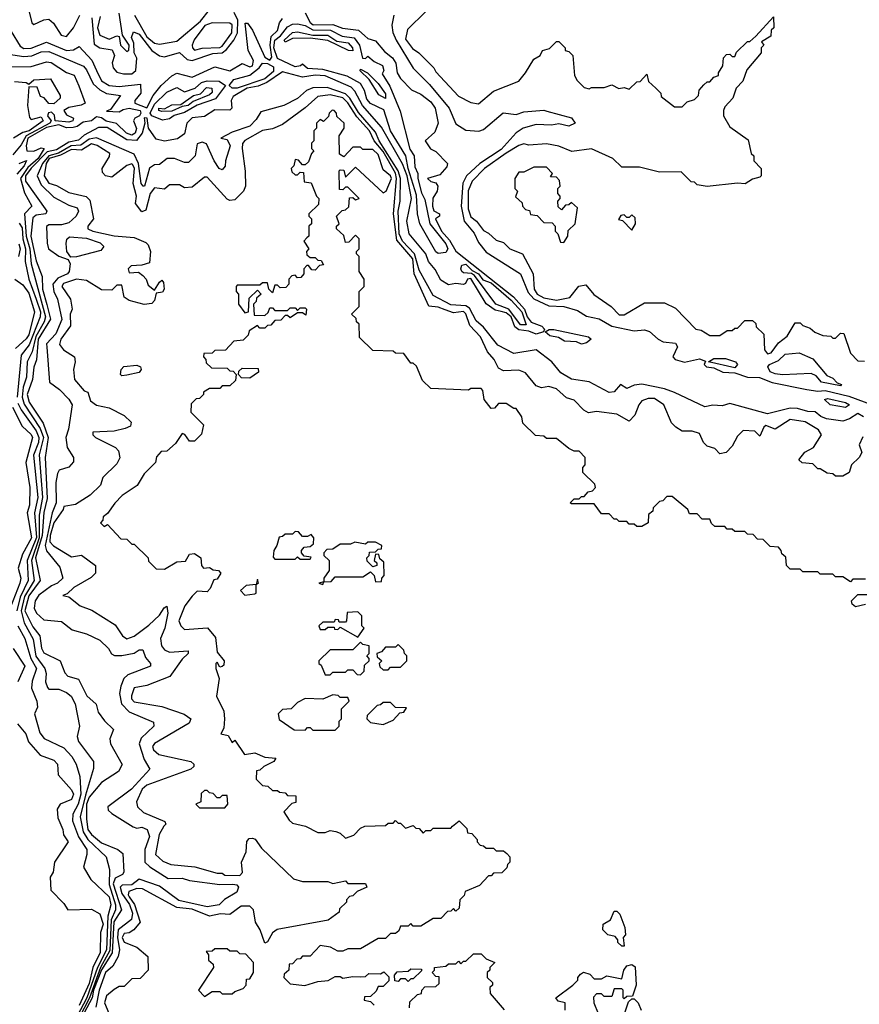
# Model space of a CAD drawing. Extents: x 2668140 to 2765664, y 823621 to 955240.
# Tile 214 of 256: x 2701009 to 2704350, y 866639 to 870557. Entities that reach past the tile are written whole.
import ezdxf

# ---------------------------------------------------------------- set-up
doc = ezdxf.new("R2010")
doc.units = 0

msp = doc.modelspace()

# ---------------------------------------------------------------- linework, layer by layer
at = {"layer": '0CON02XD'}
for points in [[(2700975, 870510), (2701011.5, 870451.5), (2701025, 870442.9), (2701055, 870443.1), (2701115, 870468), (2701195, 870434.2), (2701223.3, 870436.7), (2701245, 870450), (2701295.6, 870395.6), (2701314.4, 870354.4), (2701335, 870313.8), (2701365, 870295.7), (2701405, 870290.6), (2701490, 870300), (2701491.2, 870265), (2701467.5, 870235), (2701467.5, 870225), (2701515, 870206.2), (2701540, 870255), (2701572, 870295), (2701615, 870334), (2701635, 870344), (2701695, 870328), (2701785, 870368.8), (2701845, 870353.8), (2701895, 870383.3), (2701925, 870370), (2701935, 870373.8), (2701940, 870395), (2701918.6, 870435), (2701906.7, 870543.3), (2701915, 870543.8), (2701935.3, 870515), (2701985, 870408), (2702005, 870395.8), (2702012.1, 870407.9), (2702005.3, 870455), (2702010.2, 870489.8), (2702035, 870513.8), (2702042.9, 870545), (2702055, 870561.2)], [(2702145, 870584), (2702165.5, 870545.5), (2702176.5, 870536.5), (2702255, 870538.1), (2702293.4, 870523.4), (2702357.5, 870515), (2702382.9, 870492.9), (2702395, 870482.5), (2702425, 870473.3), (2702460.5, 870430.5), (2702493.3, 870405), (2702506.4, 870383.6), (2702511.2, 870345), (2702525, 870323.3), (2702567.7, 870277.7), (2702605, 870261.2), (2702645, 870230), (2702662.9, 870205), (2702673.8, 870145), (2702660.7, 870109.3), (2702622.5, 870075), (2702643.6, 870043.6), (2702665, 870032.5), (2702711.2, 869985), (2702708.8, 869971.2), (2702680.5, 869939.5), (2702632.5, 869925), (2702645, 869913.3), (2702665, 869907.5), (2702672.5, 869895), (2702670, 869875), (2702653.6, 869846.4), (2702651.2, 869815), (2702657, 869797), (2702680, 869785), (2702680, 869775), (2702663.3, 869765), (2702687.5, 869715), (2702719.1, 869679.1), (2702745, 869636.2), (2702974.1, 869454.1), (2703017.5, 869405), (2703028.5, 869375), (2703045, 869353.1), (2703086.8, 869336.8), (2703097.5, 869325), (2703093.3, 869315), (2703065, 869306.2), (2703035, 869317.8), (2702995, 869322.5), (2702980, 869335), (2702964.3, 869375), (2702945, 869391.1), (2702924.5, 869395.5), (2702901.1, 869401.1), (2702865, 869426), (2702805, 869526.7), (2702791.2, 869525), (2702783, 869507), (2702775, 869503.3), (2702745, 869507.5), (2702715, 869502.5), (2702685, 869520), (2702662.5, 869562.5), (2702636.2, 869595), (2702625.8, 869625.8), (2702558.8, 869705), (2702549.2, 869755), (2702568.9, 869845), (2702550.7, 869935), (2702532.8, 869982.8), (2702449.1, 870129.1), (2702373.5, 870215), (2702343.1, 870273.1), (2702328.5, 870288.5), (2702225, 870333.1), (2702185, 870335.6), (2702135, 870328.6), (2702055, 870350), (2701992.6, 870307.4), (2701957.5, 870292.5), (2701913.8, 870285), (2701858.3, 870251.7), (2701851.2, 870235), (2701853.3, 870205), (2701845, 870196.7), (2701785, 870198.8), (2701745, 870172), (2701695, 870166.7), (2701674.2, 870145.8), (2701665, 870103.3), (2701637.3, 870082.7), (2701585, 870073.3), (2701551.7, 870081.7), (2701521.2, 870125), (2701515.8, 870165), (2701505, 870166.7), (2701507.5, 870145), (2701495.8, 870105), (2701474.4, 870075.6), (2701435, 870078.9), (2701357.4, 870127.4), (2701322.1, 870127.9), (2701265, 870096.9), (2701242.6, 870077.4), (2701205, 870069.8), (2701155, 870038.9), (2701118.7, 870031.3), (2701054, 869966), (2701031.8, 869935), (2701031.8, 869915), (2701116.7, 869795), (2701112.5, 869785), (2701075, 869779.2), (2701061.1, 869768.9), (2701053.3, 869695), (2701075, 869597.5), (2701098.6, 869535), (2701099.5, 869485), (2701117, 869423), (2701132.2, 869365), (2701082, 869285), (2701076.5, 869203.5), (2701065.7, 869174.3), (2701059.4, 869125), (2701038.9, 869065), (2701046.9, 869035), (2701101.8, 868951.8), (2701122.5, 868895), (2701110, 868815), (2701118, 868652), (2701104.7, 868595.3), (2701098.2, 868505), (2701071.5, 868415), (2701091.1, 868325), (2701045.3, 868264.7), (2701029.2, 868205), (2701061.4, 868141.4), (2701089.2, 868105), (2701095.9, 868055.9), (2701105, 868037.5), (2701170, 868005), (2701188.3, 867958.3), (2701200, 867945), (2701243, 867933), (2701276.4, 867866.4), (2701313.6, 867833.6), (2701321.7, 867801.7), (2701347, 867767), (2701381.7, 867731.7), (2701367.5, 867695), (2701370, 867675), (2701416.4, 867593.6), (2701402.5, 867565), (2701335, 867521.2), (2701285, 867462.5), (2701275.5, 867435), (2701274.4, 867375), (2701280.6, 867335), (2701295, 867314.2), (2701335, 867280.8), (2701400, 867255), (2701419.5, 867239.5), (2701423.8, 867165), (2701417.5, 867155), (2701389.1, 867140.9), (2701381.3, 867118.7), (2701414.3, 867015), (2701383.4, 866966.6), (2701376.5, 866843.5), (2701334.6, 866775.4), (2701302.4, 866695), (2701296.8, 866665), (2701254.8, 866585)], [(2701045.9, 870594.1), (2701057.5, 870545), (2701065, 870537.5), (2701105, 870556.2), (2701125, 870558.8), (2701143, 870543), (2701174, 870495), (2701195, 870490), (2701222.5, 870525), (2701248.8, 870575)], [(2701295.8, 870565), (2701305, 870460), (2701327.5, 870445), (2701377, 870437), (2701386, 870415), (2701376.7, 870385), (2701381.2, 870365), (2701395, 870348.8), (2701421.7, 870341.7), (2701455, 870341.9), (2701471.4, 870355), (2701474.5, 870404.5), (2701464.5, 870425), (2701463.5, 870463.5), (2701454.2, 870485.8), (2701461.7, 870508.3), (2701485, 870500), (2701534.6, 870434.6), (2701565, 870413.8), (2701585, 870408.8), (2701645, 870426.7), (2701675, 870398.8), (2701695, 870394), (2701778, 870422), (2701815, 870425.6), (2701832.1, 870437.9), (2701861.4, 870475), (2701875.5, 870505), (2701877.5, 870555), (2701862.9, 870585)], [(2701329.5, 870569.5), (2701319.2, 870525), (2701327.5, 870495), (2701365, 870480), (2701395, 870492.5), (2701405, 870490), (2701410, 870455), (2701435, 870430), (2701443.8, 870436.2), (2701444.2, 870455), (2701417.5, 870495), (2701405, 870582.5)], [(2701465.4, 870575.4), (2701515, 870489.2), (2701545, 870463.8), (2701565, 870460), (2701635, 870471.2), (2701728.8, 870551.2), (2701763.8, 870596.2)], [(2702497.5, 870575), (2702490, 870535), (2702494, 870506), (2702506.9, 870475), (2702575, 870363.8), (2702639.4, 870299.4), (2702718.8, 870205), (2702745, 870142.5), (2702785, 870117.5), (2702836.1, 870113.9), (2702855, 870120), (2702933.6, 870186.4), (2702985, 870180), (2703015, 870190), (2703095, 870197.5), (2703106.4, 870193.6), (2703205, 870166.7), (2703220, 870145), (2703195, 870133.3), (2703155, 870142.5), (2703125, 870136.7), (2703065, 870140), (2703012.5, 870125), (2702985, 870106.2), (2702925, 870040.8), (2702840.8, 869985), (2702787.5, 869935), (2702773, 869907), (2702765.6, 869815), (2702778.1, 869755), (2702817.2, 869707.2), (2702835, 869670), (2702865, 869632.5), (2703002, 869545), (2703032, 869472), (2703055, 869445.6), (2703115, 869418.9), (2703175, 869415.7), (2703229.2, 869399.2), (2703265, 869376.7), (2703315, 869366.2), (2703365, 869338), (2703455, 869318.8), (2703495, 869323.3), (2703515, 869316.7), (2703550, 869285), (2703570, 869275), (2703619.3, 869269.3), (2703626.7, 869255), (2703608.8, 869215), (2703618, 869205), (2703655, 869193.6), (2703715, 869207.5), (2703738.3, 869198.3), (2703732.5, 869185), (2703742.5, 869175), (2703771.1, 869171.1), (2703806.7, 869155), (2703855, 869151.5), (2703905, 869133.9), (2703953.1, 869133.1), (2704003.6, 869113.6), (2704141.2, 869085), (2704185, 869078.5), (2704215, 869081.1), (2704309.3, 869059.3), (2704405, 869022.4)], [(2702625, 870590), (2702551.7, 870518.3), (2702545, 870480), (2702572.3, 870442.3), (2702597.5, 870425), (2702657.5, 870365), (2702665, 870350), (2702755, 870252.5), (2702805, 870227.5), (2702835, 870222.5), (2702895, 870272.5), (2702995, 870312.5), (2703022.5, 870345), (2703055, 870400), (2703080, 870415), (2703090, 870435), (2703117, 870443), (2703145, 870470), (2703155, 870470), (2703180, 870445), (2703180, 870435), (2703195, 870430), (2703210, 870415), (2703217.5, 870335), (2703227.5, 870315), (2703255, 870287.5), (2703275, 870282.5), (2703285, 870287.5), (2703335, 870287.5), (2703365, 870297.5), (2703393, 870283), (2703415, 870287.5), (2703435, 870280), (2703465, 870310), (2703478.3, 870311.7), (2703505, 870340), (2703511.7, 870311.7), (2703540, 870285), (2703560, 870265), (2703561.7, 870251.7), (2703615, 870210), (2703645, 870210), (2703665, 870230), (2703695, 870240), (2703710, 870255), (2703713, 870277), (2703731.7, 870298.3), (2703745, 870310), (2703755, 870310), (2703771.7, 870328.3), (2703790, 870335), (2703790, 870345), (2703807, 870373), (2703810, 870405), (2703821.7, 870418.3), (2703835, 870420), (2703845, 870410), (2703855, 870410), (2703861.7, 870428.3), (2703905, 870470), (2703915, 870470), (2703938.3, 870491.7), (2704008.3, 870568.3), (2704010, 870525), (2704000, 870515), (2703998.3, 870491.7), (2703961.7, 870468.3), (2703970, 870455), (2703960, 870445), (2703960, 870425), (2703903, 870357), (2703887, 870313), (2703860, 870285), (2703847.5, 870245), (2703815, 870210), (2703810, 870195), (2703810, 870175), (2703835, 870130), (2703908.3, 870078.3), (2703920, 870025), (2703930, 870015), (2703930, 869995), (2703960, 869965), (2703960, 869935), (2703955, 869930), (2703925, 869922.5), (2703896.4, 869903.6), (2703865, 869906.7), (2703745, 869893.3), (2703705, 869900), (2703695, 869910), (2703681.7, 869911.7), (2703641.7, 869951.7), (2703555, 869950), (2703475, 869970), (2703405, 869970), (2703370, 870005), (2703285, 870042.5), (2703207, 870033), (2703155, 870053.3), (2703105, 870063.3), (2703035, 870057.5), (2703015, 870062.5), (2702995, 870056.7), (2702945, 870025.8), (2702858.8, 869965), (2702810, 869915), (2702794.3, 869875.7), (2702794.1, 869804.1), (2702805, 869772.5), (2702827.5, 869755), (2702855, 869717.5), (2702875, 869707.5), (2702905, 869680), (2702935, 869670), (2702960, 869645), (2703010, 869625), (2703052.5, 869545), (2703056.2, 869485), (2703068.8, 869465), (2703095, 869450.8), (2703145, 869440.8), (2703198, 869452), (2703233.6, 869496.4), (2703261.7, 869501.7), (2703293.6, 869463.6), (2703362.5, 869415), (2703395, 869382.5), (2703415, 869382.5), (2703495, 869430), (2703575, 869430), (2703619.3, 869409.3), (2703700, 869325), (2703721.7, 869321.7), (2703755, 869300), (2703795, 869300), (2703825, 869320), (2703845, 869320), (2703855, 869330), (2703865, 869330), (2703895, 869360), (2703925, 869360), (2703938.3, 869348.3), (2703940, 869335), (2703970, 869305), (2703973.6, 869243.6), (2703985, 869227.5), (2703999.3, 869230.7), (2704028.3, 869271.7), (2704063, 869297), (2704095, 869350), (2704115, 869350), (2704125, 869340), (2704155, 869330), (2704173, 869313), (2704205, 869300), (2704237, 869297), (2704245, 869290), (2704255, 869290), (2704275, 869310), (2704288.3, 869308.3), (2704315, 869230), (2704345, 869200), (2704371.7, 869198.3)], [(2701705, 870436.2), (2701735, 870444), (2701805, 870445.7), (2701815, 870451.4), (2701852.9, 870505), (2701855, 870536.7), (2701845, 870543.8), (2701775, 870544), (2701746, 870534), (2701703, 870477), (2701695.8, 870455), (2701696.2, 870445), (2701705, 870436.2)], [(2702675, 869626), (2702665, 869633.8), (2702600.8, 869745), (2702591.9, 869785), (2702588.1, 869858.1), (2702554.6, 869965), (2702545.7, 870015.7), (2702484.2, 870115), (2702457.7, 870197.7), (2702405, 870223.3), (2702390.8, 870240.8), (2702381.2, 870275), (2702365, 870303.3), (2702312.7, 870332.7), (2702215, 870358.6), (2702155, 870363.3), (2702135, 870380), (2702127, 870373), (2702105, 870370), (2702035, 870402.5), (2702020.4, 870445), (2702024.4, 870475), (2702047.3, 870492.7), (2702075, 870528), (2702095, 870539.2), (2702115, 870540.8), (2702145, 870534.3), (2702175, 870517.3), (2702245.5, 870515.5), (2702292, 870492), (2702340, 870485), (2702361.4, 870455), (2702373.6, 870403.6), (2702385, 870402.5), (2702395, 870412.5), (2702420, 870390), (2702452.5, 870375), (2702457.5, 870355), (2702451.7, 870341.7), (2702482, 870292), (2702522.6, 870192.6), (2702562.2, 870042.2), (2702578.9, 870015), (2702581.7, 869971.7), (2702593.1, 869945), (2702592.9, 869925), (2702608.1, 869868.1), (2702621.7, 869841.7), (2702641.1, 869745), (2702705.5, 869665), (2702712.2, 869645), (2702705, 869630.8), (2702675, 869626)], [(2702335, 870432.5), (2702317.5, 870435), (2702235, 870474), (2702165, 870484), (2702095, 870482.5), (2702065, 870467.5), (2702061.2, 870475), (2702095, 870505.8), (2702115, 870509.2), (2702175, 870495.7), (2702235, 870495.6), (2702271.7, 870471.7), (2702316.2, 870465), (2702333.3, 870445), (2702335, 870432.5)], [(2700965, 870420), (2701025, 870410.8), (2701057, 870413), (2701095, 870429.2), (2701125, 870430), (2701262.3, 870372.3), (2701275, 870357.5), (2701301.2, 870301.2), (2701327.3, 870277.3), (2701355, 870263.8), (2701410, 870255), (2701370, 870200), (2701355, 870193.3), (2701405, 870190), (2701420.2, 870199.8), (2701445, 870204.6), (2701488.9, 870195), (2701491.5, 870185), (2701485.3, 870174.7), (2701467.5, 870165), (2701462.5, 870155), (2701473.6, 870123.6), (2701468, 870105), (2701455, 870098), (2701433.8, 870105), (2701394.2, 870144.2), (2701352.6, 870152.6), (2701335, 870166.7), (2701315, 870170), (2701295, 870154), (2701261.2, 870148.8), (2701238.3, 870131.7), (2701222.2, 870127.8), (2701195, 870126.7), (2701165, 870138.2), (2701115, 870127.8), (2701041.2, 870085), (2701034.4, 870054.4), (2701037.5, 870035), (2701065, 870034.4), (2701095, 870046.7), (2701106.7, 870045), (2701082.5, 870005), (2701041, 869969), (2701012.7, 869925), (2701027.5, 869867.5), (2701056.7, 869815), (2701028, 869785), (2701034.6, 869695), (2701049.2, 869645), (2701054.5, 869585), (2701111.5, 869375), (2701106.7, 869355), (2701073.5, 869296.5), (2701058.6, 869235), (2701039.2, 869195), (2701035.6, 869135), (2701022.2, 869095), (2701018.5, 869055), (2701027, 869027), (2701090.5, 868930.5), (2701103.5, 868895), (2701086.7, 868825), (2701099.5, 868655), (2701087.1, 868585), (2701086.7, 868495), (2701055.4, 868405), (2701066.9, 868325), (2701028.1, 868261.9), (2701014.6, 868205), (2701027.4, 868157.4), (2701062.1, 868092.1), (2701073.8, 868023.8), (2701109.2, 867975), (2701114.2, 867955), (2701111.7, 867921.7), (2701119.3, 867899.3), (2701125, 867892.5), (2701165, 867893.3), (2701195, 867880), (2701213.3, 867865), (2701230, 867835), (2701247.5, 867745), (2701237.5, 867705), (2701242.5, 867685), (2701302.5, 867605), (2701303, 867577), (2701270.8, 867470.8), (2701249.4, 867385), (2701261.1, 867325), (2701280.8, 867295), (2701353.3, 867225), (2701366.7, 867175), (2701365.5, 867115), (2701389.6, 867035), (2701390, 867015), (2701372.9, 866975), (2701367.4, 866852.6), (2701330, 866785), (2701287.1, 866665), (2701246.1, 866585)], [(2700965, 870368.8), (2701055, 870371.2), (2701115, 870388.8), (2701133.6, 870386.4), (2701195, 870346.7), (2701225.9, 870335.9), (2701243.8, 870293.8), (2701270, 870225), (2701253.8, 870216.2), (2701205, 870208.1), (2701184, 870195), (2701195, 870178), (2701223.3, 870165), (2701220, 870155), (2701205, 870149.2), (2701150, 870155), (2701147.7, 870177.7), (2701135, 870188.5), (2701123, 870187), (2701119.1, 870175), (2701134, 870155), (2701128.8, 870145), (2701034.4, 870095), (2701015, 870058.8), (2700981.3, 870018.7)], [(2701854.5, 870284.5), (2701842.5, 870295), (2701860.9, 870319.1), (2701925, 870335.7), (2701961.9, 870365), (2701975.5, 870384.5), (2701995, 870382.5), (2702019.4, 870369.4), (2702018.9, 870351.1), (2701985, 870321.2), (2701875, 870284.5), (2701854.5, 870284.5)], [(2702465, 870243.8), (2702438.3, 870258.3), (2702399.5, 870319.5), (2702364.1, 870354.1), (2702365, 870360), (2702392.5, 870345), (2702435, 870303.3), (2702465, 870262.5), (2702465, 870243.8)], [(2700988.3, 870311.7), (2701035, 870307.5), (2701045, 870300), (2701065, 870317.5), (2701131.7, 870321.7), (2701170, 870255), (2701170, 870245), (2701145, 870222.5), (2701125, 870223.3), (2701106.4, 870246.4), (2701091.7, 870251.7), (2701078.3, 870288.3), (2701045, 870290), (2701040, 870215), (2701048.3, 870168.3), (2701055, 870160), (2701095, 870170), (2701102.5, 870155), (2701046.2, 870115), (2701021.9, 870108.1), (2700984, 870086)], [(2704366.7, 868976.7), (2704345, 868990), (2704311.4, 868968.6), (2704285, 868960), (2704219.2, 868969.2), (2704197.5, 868977.5), (2704175, 868996.2), (2704145, 868998), (2704105, 869010), (2704075, 869011.2), (2703985, 868988.8), (2703835, 869030), (2703805, 869020), (2703767, 869023), (2703735, 869016.7), (2703615, 869073.8), (2703575, 869088), (2703485, 869106), (2703455, 869102.9), (2703425, 869090), (2703400, 869105), (2703375, 869076.7), (2703355, 869073.3), (2703275, 869116.2), (2703205, 869126.2), (2703162.1, 869152.1), (2703126.7, 869195), (2703065, 869243.3), (2702975, 869228), (2702911.2, 869261.2), (2702855, 869333.8), (2702825, 869358), (2702799.6, 869409.6), (2702785, 869418.2), (2702725, 869421.9), (2702655, 869458.8), (2702599.2, 869560.8), (2702580.4, 869625), (2702531.8, 869675), (2702518.9, 869705), (2702515.4, 869794.6), (2702523.5, 869835), (2702524.6, 869925), (2702515, 869955.8), (2702440, 870075), (2702425, 870109.4), (2702357.4, 870187.4), (2702322.5, 870245), (2702305, 870262.5), (2702232.2, 870287.8), (2702175, 870285.7), (2702150, 870275), (2702115, 870243.3), (2702060, 870215), (2701969.3, 870190.7), (2701950.5, 870159.5), (2701925, 870133.8), (2701855, 870110), (2701810, 870085), (2701835, 870080), (2701846.7, 870055), (2701827.5, 869995), (2701826.4, 869973.6), (2701815, 869960), (2701802.5, 869965), (2701782.5, 869995), (2701753, 870063), (2701735, 870070), (2701715, 870062.5), (2701706.7, 870015), (2701680.7, 869989.3), (2701665, 869988.8), (2701625, 870004), (2701595.9, 870004.1), (2701565, 869981.2), (2701545, 869980), (2701525, 869966.2), (2701506, 869895), (2701500, 869895), (2701492, 869905), (2701481.2, 869985), (2701465, 870022.5), (2701315, 870086.5), (2701285, 870081.2), (2701252.1, 870057.9), (2701214.4, 870055), (2701163.7, 870026.3), (2701125, 870015.7), (2701099.7, 869985), (2701078.6, 869935), (2701095, 869900), (2701145, 869850.8), (2701205, 869818.8), (2701238.3, 869808.3), (2701243.3, 869795), (2701233.3, 869775), (2701205, 869748.8), (2701175, 869740.8), (2701125, 869740), (2701116, 869734), (2701117.7, 869667.7), (2701123.8, 869645), (2701165, 869616.2), (2701202.5, 869602.5), (2701210, 869585), (2701206.2, 869555), (2701198.8, 869545), (2701161.2, 869528.8), (2701141.1, 869505), (2701144.4, 869475), (2701160, 869445), (2701176.6, 869363.4), (2701152.8, 869307.2), (2701115, 869266.7), (2701116.4, 869253.6)], [(2701577.5, 870157.5), (2701535, 870174.4), (2701528.5, 870185), (2701545, 870221.4), (2701595, 870268.8), (2701635, 870286.7), (2701665, 870270), (2701707.5, 870285), (2701733, 870307), (2701755, 870314.3), (2701802.5, 870312.5), (2701827.5, 870295), (2701788.5, 870241.5), (2701715, 870216.5), (2701665, 870187.8), (2701624, 870176), (2701605, 870162), (2701577.5, 870157.5)], [(2701575, 870191.2), (2701562.5, 870195), (2701562.5, 870205), (2701585, 870202.5), (2701615, 870218.1), (2701650.7, 870219.3), (2701701.2, 870255), (2701728.3, 870261.7), (2701752.9, 870287.1), (2701774.2, 870284.2), (2701775, 870267.5), (2701765, 870257.5), (2701699.1, 870230.9), (2701680, 870215), (2701655, 870211.2), (2701615, 870193.3), (2701575, 870191.2)], [(2704365, 868897.5), (2704350, 868865), (2704360, 868835), (2704350, 868815), (2704320, 868785), (2704310, 868755), (2704285, 868740), (2704255, 868740), (2704245, 868750), (2704223, 868753), (2704195, 868770), (2704185, 868770), (2704165, 868790), (2704123, 868793), (2704110, 868805), (2704133.6, 868836.4), (2704167.5, 868855), (2704200, 868905), (2704187.5, 868925), (2704135, 868956.2), (2704075, 868966.2), (2704015, 868927.5), (2703978.3, 868941.7), (2703970, 868935), (2703955, 868900), (2703935, 868920), (2703888.3, 868921.7), (2703865, 868900), (2703845, 868860), (2703820, 868835), (2703795, 868830), (2703775, 868850), (2703745, 868860), (2703730, 868875), (2703715, 868910), (2703685, 868920), (2703645, 868920), (2703620, 868935), (2703603, 868953), (2703572.5, 869025), (2703535, 869050), (2703510.7, 869049.3), (2703485, 869040), (2703472.5, 869025), (2703457, 868983), (2703435, 868960), (2703385, 868987.5), (2703305, 868997.5), (2703273, 868993), (2703253.6, 869003.6), (2703215, 869042.5), (2703185, 869052.5), (2703145, 869087.5), (2703115, 869097.5), (2703085, 869092.5), (2703065, 869100), (2703021.7, 869151.7), (2702995, 869162.5), (2702935, 869160), (2702915, 869170), (2702896.7, 869205), (2702871.2, 869235), (2702843.3, 869295), (2702800, 869340), (2702785, 869386.7), (2702775, 869396), (2702735, 869390), (2702702.3, 869402.3), (2702675, 869413.3), (2702637, 869417), (2702579.2, 869545), (2702573.1, 869605), (2702509.8, 869679.8), (2702496.5, 869785), (2702509.2, 869925), (2702505, 869945.8), (2702455, 870032.9), (2702419.4, 870075), (2702401.1, 870115), (2702350.7, 870170.7), (2702315, 870225.8), (2702295, 870245.6), (2702245, 870258), (2702195, 870251.2), (2702145, 870206.2), (2702055, 870140), (2702015, 870122.5), (2701975, 870116.7), (2701905, 870076.7), (2701896.1, 870063.9), (2701894, 870045), (2701906.4, 869953.6), (2701907.5, 869895), (2701900, 869875), (2701865, 869840), (2701845, 869837.5), (2701835, 869842.5), (2701755, 869930), (2701745, 869930), (2701695, 869890), (2701665, 869887.5), (2701645, 869900), (2701605, 869900), (2701585, 869882.5), (2701545, 869887.5), (2701528.8, 869865), (2701510.7, 869799.3), (2701495, 869792.5), (2701470, 869825), (2701474.2, 869855), (2701460, 869905), (2701465.6, 869964.4), (2701458.8, 869978.8), (2701455, 869983.3), (2701435, 869976.7), (2701375, 869930), (2701350, 869935), (2701338.3, 869948.3), (2701337.5, 869965), (2701367, 870013), (2701367.5, 870025), (2701316.8, 870056.8), (2701295, 870062.5), (2701255, 870037.5), (2701215, 870040.6), (2701171.9, 870018.1), (2701126.9, 870005), (2701113.8, 869985), (2701105.8, 869935), (2701125, 869906.2), (2701155, 869896.7), (2701205, 869868.8), (2701273.6, 869853.6), (2701288.3, 869838.3), (2701302.5, 869765), (2701280, 869735), (2701280, 869725), (2701300, 869715), (2701385, 869696.7), (2701465, 869690), (2701510.7, 869670.7), (2701520.7, 869660.7), (2701530, 869635), (2701525, 869590), (2701495, 869580), (2701453, 869577), (2701440, 869565), (2701445, 869550), (2701481.7, 869551.7), (2701499.3, 869539.3), (2701512.5, 869525), (2701520.7, 869500.7), (2701545, 869480), (2701565, 869512.5), (2701575, 869520), (2701580.7, 869510.7), (2701583.3, 869485), (2701577.7, 869472.3), (2701551.7, 869468.3), (2701545, 869440), (2701535, 869427.5), (2701505, 869423.3), (2701445, 869440), (2701425, 869452.5), (2701415, 869500), (2701395, 869500), (2701375, 869480), (2701335, 869482.5), (2701275, 869519.2), (2701235, 869524.2), (2701183.2, 869506.8), (2701176.2, 869495), (2701211.2, 869445), (2701217.5, 869405), (2701210, 869385), (2701211.7, 869338.3), (2701173.3, 869285), (2701167.5, 869265), (2701183.6, 869243.6), (2701227.5, 869215), (2701230, 869195), (2701222.5, 869165), (2701227.5, 869125), (2701265, 869080), (2701280, 869075), (2701290.7, 869040.7), (2701315, 869023.3), (2701365, 869012.5), (2701425, 868982.5), (2701452.5, 868955), (2701450, 868940), (2701429.3, 868930.7), (2701385, 868920), (2701300, 868915), (2701300, 868905), (2701310, 868895), (2701390, 868855), (2701401.7, 868841.7), (2701407, 868813), (2701395, 868790), (2701340, 868735), (2701330, 868705), (2701290, 868665), (2701231.7, 868628.3), (2701185, 868620), (2701182.5, 868607.5), (2701144.5, 868555), (2701130.4, 868505), (2701128.7, 868478.7), (2701143.4, 868463.4), (2701215, 868420), (2701255, 868426.7), (2701310, 868385), (2701310, 868355), (2701293, 868337), (2701225, 868297.5), (2701198.3, 868271.7), (2701180, 868265), (2701205, 868260), (2701250, 868225), (2701296.7, 868206.7), (2701389.3, 868149.3), (2701417.5, 868105), (2701435, 868092.5), (2701465, 868103.3), (2701523, 868147), (2701565, 868187.5), (2701583.6, 868216.4), (2701595, 868222.5), (2701598.8, 868195), (2701586.7, 868135), (2701570, 868095), (2701573.3, 868065), (2701585, 868050), (2701605, 868040), (2701680, 868045), (2701680, 868035), (2701655, 868012.5), (2701606.1, 867943.9), (2701515, 867907.5), (2701465, 867897.5), (2701453.9, 867866.1), (2701454.1, 867854.1), (2701465, 867842.5), (2701575, 867823.3), (2701663.6, 867793.6), (2701690, 867775), (2701683, 867757), (2701545, 867676.7), (2701537.5, 867665), (2701541.7, 867651.7), (2701562.3, 867632.3), (2701690, 867605), (2701702.5, 867595), (2701702.5, 867585), (2701690, 867575), (2701515, 867511.2), (2701496.2, 867495), (2701473.3, 867445), (2701477.5, 867425), (2701501.7, 867401.7), (2701586.4, 867366.4), (2701590, 867355), (2701583, 867347), (2701564, 867315), (2701550, 867235), (2701578, 867208), (2701610, 867195), (2701706.4, 867186.4), (2701795, 867160), (2701815, 867160), (2701825, 867152.5), (2701885, 867151.2), (2701896.1, 867163.9), (2701891.2, 867205), (2701910, 867245), (2701913, 867287), (2701921.7, 867298.3), (2701935, 867300), (2701945.9, 867295.9), (2701970.7, 867260.7), (2702098.3, 867138.3), (2702135, 867127.5), (2702235, 867127.5), (2702255, 867120), (2702305, 867130), (2702315, 867120), (2702385, 867120), (2702390, 867105), (2702351.7, 867088.3), (2702335, 867070), (2702321.7, 867068.3), (2702310, 867055), (2702310, 867045), (2702281.7, 867018.3), (2702280, 867005), (2702237, 866973), (2702033.6, 866936.4), (2702015, 866923.3), (2701995, 866887.5), (2701985, 866882.5), (2701965.7, 866935.7), (2701948, 866965), (2701940, 867015), (2701925, 867029.2), (2701890.5, 867029.5), (2701845, 866996.7), (2701808.3, 866998.3), (2701765, 866990), (2701695, 867017.1), (2701635, 867024.2), (2701497.9, 867097.9), (2701475, 867099.2), (2701442.7, 867087.3), (2701440, 867075), (2701445, 867066.7), (2701465.5, 867035.5), (2701488.8, 866965), (2701463.3, 866935), (2701445, 866923.3), (2701425, 866920), (2701416.2, 866905), (2701425, 866886.7), (2701475, 866866.7), (2701519.3, 866829.3), (2701520, 866775), (2701488.3, 866741.7), (2701455, 866740), (2701425, 866710), (2701405, 866710), (2701385, 866697.5), (2701355, 866672.5), (2701346.2, 866645), (2701363.9, 866603.9)], [(2702851.7, 869081.7), (2702845, 869090), (2702805, 869090), (2702795, 869082.5), (2702645, 869090), (2702611.7, 869121.7), (2702588.3, 869178.3), (2702575, 869190), (2702565, 869190), (2702538.3, 869228.3), (2702505, 869230), (2702495, 869237.5), (2702415, 869240), (2702361.7, 869291.7), (2702360, 869345), (2702350, 869355), (2702348.3, 869368.3), (2702330, 869385), (2702360, 869415), (2702360, 869475), (2702380, 869495), (2702380, 869525), (2702360, 869555), (2702360, 869615), (2702350, 869625), (2702350, 869635), (2702360, 869645), (2702360, 869685), (2702345, 869700), (2702318.3, 869671.7), (2702305, 869670), (2702298.3, 869698.3), (2702270, 869725), (2702270, 869735), (2702280, 869745), (2702270, 869775), (2702291.7, 869798.3), (2702305, 869800), (2702318.3, 869811.7), (2702321.7, 869848.3), (2702335, 869850), (2702345, 869840), (2702360, 869845), (2702315, 869890), (2702305, 869890), (2702295, 869880), (2702281.7, 869881.7), (2702280, 869955), (2702285, 869960), (2702298.3, 869958.3), (2702305, 869930), (2702345, 869970), (2702455, 869867.5), (2702467.5, 869875), (2702488.6, 869925), (2702485, 869936.2), (2702455, 869960), (2702435, 870020), (2702415, 870040), (2702375, 870040), (2702365, 870050), (2702335, 870050), (2702298.3, 870011.7), (2702281.7, 870021.7), (2702280, 870095), (2702300, 870125), (2702300, 870145), (2702271.7, 870171.7), (2702270, 870185), (2702260, 870195), (2702253, 870197), (2702240, 870185), (2702238.3, 870171.7), (2702218.3, 870151.7), (2702205, 870160), (2702190, 870145), (2702190, 870125), (2702180, 870115), (2702180, 870075), (2702170, 870065), (2702170, 870045), (2702180, 870035), (2702170, 870025), (2702158.3, 869991.7), (2702145, 869980), (2702135, 869980), (2702118.3, 869998.3), (2702105, 870000), (2702100, 869975), (2702090, 869965), (2702091.7, 869951.7), (2702105, 869940), (2702115, 869940), (2702125, 869950), (2702138.3, 869948.3), (2702141.7, 869911.7), (2702168.3, 869908.3), (2702190, 869855), (2702200, 869845), (2702198.3, 869821.7), (2702160, 869785), (2702160, 869775), (2702170, 869765), (2702170, 869745), (2702160, 869735), (2702160, 869695), (2702151.7, 869688.3), (2702140, 869675), (2702160, 869645), (2702150, 869635), (2702151.7, 869621.7), (2702165, 869610), (2702185, 869610), (2702195, 869600), (2702208.3, 869598.3), (2702218.3, 869581.7), (2702201.7, 869578.3), (2702185, 869560), (2702171.7, 869561.7), (2702158.3, 869578.3), (2702151.7, 869578.3), (2702140, 869565), (2702140, 869545), (2702128.3, 869531.7), (2702115, 869530), (2702105, 869540), (2702091.7, 869538.3), (2702080, 869525), (2702080, 869505), (2702068.3, 869491.7), (2702045, 869490), (2702035, 869500), (2702025, 869500), (2702015, 869470), (2702000, 869485), (2701995, 869510), (2701975, 869510), (2701965, 869500), (2701875, 869500), (2701870, 869495), (2701870, 869475), (2701880, 869465), (2701880, 869425), (2701905, 869390), (2701920, 869395), (2701921.7, 869448.3), (2701955, 869480), (2701970, 869465), (2701951.7, 869448.3), (2701950, 869435), (2701940, 869425), (2701941.7, 869381.7), (2701985, 869380), (2701998.3, 869391.7), (2702005, 869410), (2702015, 869410), (2702025, 869400), (2702075, 869400), (2702085, 869410), (2702105, 869410), (2702115, 869400), (2702125, 869410), (2702145, 869410), (2702150, 869405), (2702148.3, 869381.7), (2702135, 869390), (2702115, 869390), (2702085, 869370), (2702075, 869380), (2702065, 869380), (2702048.3, 869361.7), (2702025, 869360), (2702008.3, 869341.7), (2701995, 869340), (2701985, 869330), (2701965, 869330), (2701955, 869340), (2701921.7, 869318.3), (2701918.3, 869301.7), (2701898.3, 869281.7), (2701861.7, 869278.3), (2701828.3, 869241.7), (2701785, 869240), (2701775, 869230), (2701741.7, 869228.3), (2701740, 869215), (2701750, 869205), (2701751.7, 869191.7), (2701771.7, 869171.7), (2701835, 869170), (2701845, 869160), (2701858.3, 869158.3), (2701870, 869145), (2701868.3, 869121.7), (2701845, 869100), (2701815, 869100), (2701805, 869090), (2701765, 869090), (2701740, 869075), (2701740, 869065), (2701725, 869050), (2701711.7, 869048.3), (2701691.7, 869028.3), (2701690, 868995), (2701740, 868945), (2701733, 868907), (2701705, 868880), (2701685, 868880), (2701666.4, 868906.4), (2701655, 868910), (2701629.3, 868870.7), (2701595, 868840), (2701571.7, 868838.3), (2701553, 868817), (2701550, 868795), (2701505, 868750), (2701476.4, 868703.6), (2701417, 868663), (2701387, 868633), (2701358.3, 868591.7), (2701341.7, 868578.3), (2701340, 868565), (2701330, 868555), (2701345, 868540), (2701358.3, 868548.3), (2701411.7, 868491.7), (2701435, 868490), (2701455, 868470), (2701465, 868470), (2701520, 868415), (2701521.7, 868401.7), (2701551.7, 868371.7), (2701585, 868370), (2701635, 868400), (2701668.3, 868401.7), (2701685, 868430), (2701705, 868432.5), (2701730, 868415), (2701732.5, 868385), (2701740, 868375), (2701765, 868377.5), (2701778.3, 868368.3), (2701800, 868365), (2701810, 868355), (2701795, 868330), (2701781.7, 868328.3), (2701767, 868293), (2701755, 868280), (2701715, 868282.5), (2701695, 868262.5), (2701666.7, 868225), (2701642.5, 868165), (2701650, 868145), (2701665, 868130), (2701757, 868137), (2701788.3, 868098.3), (2701795, 868040), (2701822.5, 868005), (2701821.7, 867988.3), (2701815, 867982.5), (2701805, 867980), (2701795, 868000), (2701790, 867995), (2701790, 867975), (2701803.3, 867935), (2701792.5, 867865), (2701821.2, 867805), (2701823.8, 867775), (2701821.7, 867738.3), (2701810, 867715), (2701838.3, 867708.3), (2701855, 867680), (2701865, 867690), (2701903, 867633), (2701945, 867640), (2701985, 867622.5), (2702028.3, 867618.3), (2702020, 867605), (2701980, 867585), (2701965, 867570), (2701951.7, 867568.3), (2701950, 867535), (2701975, 867510), (2701997, 867507), (2702015, 867490), (2702035, 867490), (2702043, 867483), (2702065, 867480), (2702075, 867470), (2702108.3, 867468.3), (2702108.3, 867441.7), (2702091.7, 867438.3), (2702060, 867405), (2702081.7, 867371.7), (2702095, 867360), (2702147, 867347), (2702195, 867322.5), (2702225, 867322.5), (2702245, 867330), (2702267, 867327), (2702285, 867320), (2702305, 867300), (2702338.3, 867311.7), (2702365, 867340), (2702383, 867347), (2702465, 867350), (2702475, 867360), (2702495, 867360), (2702505, 867370), (2702515, 867360), (2702525, 867360), (2702545, 867340), (2702575, 867350), (2702585, 867340), (2702598.3, 867338.3), (2702615, 867320), (2702625, 867330), (2702645, 867330), (2702655, 867340), (2702725, 867340), (2702731.7, 867348.3), (2702758.3, 867368.3), (2702788.3, 867338.3), (2702791.7, 867321.7), (2702808.3, 867318.3), (2702830, 867295), (2702830, 867285), (2702841.7, 867271.7), (2702855, 867270), (2702865, 867260), (2702895, 867260), (2702905, 867250), (2702935, 867250), (2702948.3, 867238.3), (2702960, 867225), (2702960, 867205), (2702950, 867195), (2702948.3, 867181.7), (2702928.3, 867161.7), (2702895, 867160), (2702885, 867150), (2702875, 867150), (2702838.3, 867111.7), (2702781.7, 867088.3), (2702778.3, 867071.7), (2702760, 867055), (2702758.3, 867021.7), (2702745, 867010), (2702735, 867020), (2702725, 867010), (2702711.7, 867008.3), (2702685, 866980), (2702655, 866980), (2702605, 866950), (2702575, 866950), (2702565, 866960), (2702555, 866950), (2702525, 866950), (2702518.3, 866931.7), (2702505, 866920), (2702485, 866920), (2702465, 866900), (2702435, 866900), (2702365, 866860), (2702315, 866860), (2702295, 866850), (2702275, 866850), (2702246.4, 866866.4), (2702205, 866872.5), (2702165, 866830), (2702135, 866830), (2702125, 866820), (2702111.7, 866818.3), (2702095, 866800), (2702081.7, 866798.3), (2702080, 866775), (2702061.7, 866758.3), (2702060, 866745), (2702085, 866720), (2702143.6, 866713.6), (2702195, 866730), (2702237, 866733), (2702265, 866750), (2702285, 866750), (2702295, 866742.5), (2702335, 866750), (2702365, 866747.5), (2702385, 866750), (2702398.3, 866761.7), (2702445, 866760), (2702458.3, 866768.3), (2702478.3, 866748.3), (2702478.3, 866731.7), (2702455, 866710), (2702435, 866710), (2702428.3, 866691.7), (2702405, 866670), (2702381.7, 866668.3), (2702380, 866655), (2702405, 866650), (2702420, 866635)], [(2701006.7, 869985), (2701036, 869996), (2701026.9, 869975), (2700997.5, 869942.5)], [(2703175, 869670), (2703190, 869695), (2703191.7, 869718.3), (2703220, 869745), (2703228.3, 869808.3), (2703205, 869830), (2703195, 869820), (2703181.7, 869818.3), (2703165, 869800), (2703151.7, 869811.7), (2703150, 869835), (2703160, 869845), (2703160, 869855), (2703150, 869865), (2703150, 869885), (2703160, 869895), (2703157, 869917), (2703145, 869930), (2703121.7, 869931.7), (2703130, 869945), (2703105, 869970), (2703055, 869970), (2703015, 869950), (2702995, 869950), (2702980, 869925), (2702980, 869885), (2702990, 869875), (2702981.7, 869851.7), (2703008.3, 869828.3), (2703010, 869815), (2703021.7, 869801.7), (2703038.3, 869798.3), (2703041.7, 869781.7), (2703068.3, 869778.3), (2703095, 869750), (2703128.3, 869748.3), (2703140, 869735), (2703140, 869715), (2703150, 869705), (2703161.7, 869671.7), (2703175, 869670)], [(2703445, 869720), (2703460, 869745), (2703458.3, 869768.3), (2703445, 869780), (2703435, 869770), (2703425, 869770), (2703415, 869780), (2703401.7, 869778.3), (2703391.7, 869761.7), (2703408.3, 869758.3), (2703445, 869720)], [(2701007.1, 869747.1), (2701018.2, 869728.2), (2701021.5, 869685), (2701032.7, 869645), (2701031.1, 869595), (2701045.6, 869525), (2701074.6, 869444.6), (2701091.5, 869395), (2701091.1, 869375), (2701046.6, 869263.4), (2701015, 869222.5), (2700998.5, 869055)], [(2701005.7, 869665), (2701010.8, 869645), (2701004, 869615)], [(2701212.5, 869612.5), (2701196.7, 869635), (2701193.6, 869666.4), (2701196.7, 869683.3), (2701206.7, 869693.3), (2701275, 869687.1), (2701329.5, 869669.5), (2701343.3, 869655), (2701331.7, 869638.3), (2701235, 869613.3), (2701212.5, 869612.5)], [(2703025, 869342.5), (2703002.5, 869342.5), (2702955, 869404.5), (2702904.2, 869425), (2702818.9, 869538.9), (2702807.5, 869547.5), (2702775, 869549.2), (2702768, 869555), (2702764.3, 869565), (2702769.2, 869580.8), (2702785, 869584.4), (2702809.4, 869559.4), (2702835, 869545.6), (2702852.1, 869522.1), (2702885, 869509.6), (2702965, 869440.6), (2703007.3, 869395), (2703025, 869342.5)], [(2700990, 869525), (2701021.7, 869501.7), (2701045, 869468.8), (2701067.5, 869395), (2701045, 869303.3), (2701035, 869286.7), (2700991.7, 869248.3)], [(2703245, 869265.4), (2703225, 869274.7), (2703177.3, 869277.3), (2703152.8, 869292.8), (2703119.1, 869299.1), (2703100, 869315), (2703115.6, 869324.4), (2703135, 869323.6), (2703273.3, 869295), (2703283.8, 869285), (2703265, 869271.5), (2703245, 869265.4)], [(2701116.4, 869253.6), (2701127.5, 869115), (2701167.5, 869085), (2701205, 869047.5), (2701217.5, 869025), (2701203, 868927), (2701192.5, 868895), (2701197.5, 868855), (2701222.5, 868815), (2701223, 868797), (2701205, 868776.7), (2701165.9, 868764.1), (2701159.1, 868750.9), (2701152.5, 868715), (2701154.5, 868635), (2701137.8, 868595), (2701110.4, 868465), (2701115, 868443.3), (2701168.3, 868378.3), (2701180, 868335), (2701160, 868315), (2701135, 868304.3), (2701085, 868267.1), (2701070, 868245), (2701067.1, 868215), (2701076, 868195), (2701105, 868168.8), (2701175, 868162.5), (2701218.3, 868128.3), (2701275, 868112.5), (2701328.3, 868088.3), (2701362.5, 868055), (2701374.1, 868034.1), (2701386.7, 868026.7), (2701415, 868026.2), (2701465, 868036.7), (2701485, 868050), (2701499.3, 868049.3), (2701509.3, 868019.3), (2701530, 867995), (2701530, 867985), (2701439.5, 867950.5), (2701423.8, 867935), (2701412, 867905), (2701406.2, 867875), (2701414, 867835), (2701445, 867802.5), (2701541.7, 867761.7), (2701542.5, 867745), (2701492.3, 867697.7), (2701484.2, 867675.8), (2701505, 867612.5), (2701527.5, 867575), (2701453.8, 867495), (2701360, 867425), (2701361.7, 867411.7), (2701375, 867397.5), (2701460, 867345), (2701475, 867340), (2701495, 867343.3), (2701516.7, 867335), (2701525.9, 867305.9), (2701507.5, 867255), (2701507.5, 867205), (2701526.4, 867186.4), (2701599.3, 867139.3), (2701655, 867141.2), (2701685, 867132), (2701805, 867115.7), (2701857.3, 867117.3), (2701873.6, 867113.6), (2701880, 867105), (2701872.5, 867085), (2701823.9, 867056.1), (2701802.5, 867035), (2701755, 867026), (2701642.4, 867052.4), (2701565, 867108.8), (2701485, 867136.7), (2701455, 867114.5), (2701416.5, 867113.5), (2701409.1, 867105), (2701415, 867080), (2701445.8, 867035.8), (2701458.5, 867001.5), (2701453.4, 866976.6), (2701401.2, 866935), (2701398, 866905), (2701405.7, 866855), (2701401.5, 866828.5), (2701379.7, 866790.3), (2701351.1, 866765), (2701325.8, 866695), (2701312.5, 866627.5)], [(2704275, 869100), (2704200, 869115), (2704179.3, 869139.3), (2704159.3, 869149.3), (2704045, 869143.5), (2704015, 869148.1), (2703995.8, 869155.8), (2703986.7, 869175), (2703993.3, 869185), (2704029.1, 869200.9), (2704055, 869226.2), (2704111.7, 869231.7), (2704165, 869207.5), (2704221.7, 869141.7), (2704245, 869130), (2704261.7, 869111.7), (2704280, 869105), (2704275, 869100)], [(2703855, 869172), (2703750, 869195), (2703771.7, 869208.3), (2703818.3, 869208.3), (2703857.5, 869195), (2703866.2, 869185), (2703855, 869172)], [(2701415, 869140), (2701410, 869145), (2701412.5, 869165), (2701423, 869177), (2701475, 869182.5), (2701490, 869175), (2701492.5, 869165), (2701485, 869152.5), (2701435, 869142.5), (2701415, 869140)], [(2701925, 869130), (2701891.7, 869131.7), (2701880, 869145), (2701881.7, 869158.3), (2701895, 869170), (2701958.3, 869168.3), (2701960, 869155), (2701925, 869130)], [(2704375, 868330), (2704325, 868330), (2704315, 868320), (2704285, 868340), (2704255, 868340), (2704245, 868350), (2704195, 868350), (2704185, 868360), (2704125, 868360), (2704115, 868370), (2704075, 868370), (2704060, 868385), (2704058.3, 868418.3), (2704041.7, 868431.7), (2704040, 868445), (2704028.3, 868458.3), (2703995, 868460), (2703968.3, 868488.3), (2703945, 868490), (2703928.3, 868508.3), (2703905, 868510), (2703895, 868520), (2703855, 868520), (2703845, 868530), (2703825, 868530), (2703815, 868540), (2703775, 868540), (2703761.7, 868551.7), (2703755, 868570), (2703725, 868570), (2703705, 868590), (2703675, 868590), (2703668.3, 868608.3), (2703605, 868660), (2703585, 868660), (2703568.3, 868641.7), (2703555, 868640), (2703530, 868615), (2703528.3, 868601.7), (2703511.7, 868588.3), (2703510, 868555), (2703485, 868540), (2703465, 868540), (2703455, 868550), (2703435, 868550), (2703425, 868560), (2703395, 868560), (2703385, 868570), (2703375, 868570), (2703355, 868590), (2703325, 868590), (2703295, 868630), (2703205, 868630), (2703200, 868635), (2703215, 868650), (2703235, 868650), (2703245, 868660), (2703255, 868660), (2703271.7, 868678.3), (2703288.3, 868681.7), (2703300, 868695), (2703298.3, 868708.3), (2703250, 868755), (2703250, 868775), (2703260, 868785), (2703260, 868815), (2703235, 868840), (2703215, 868840), (2703195, 868850), (2703145, 868890), (2703105, 868890), (2703095, 868900), (2703061.7, 868901.7), (2703011.7, 868951.7), (2703007, 868977), (2702985, 869010), (2702975, 869010), (2702945, 869030), (2702915, 869030), (2702898.3, 869011.7), (2702885, 869010), (2702857.5, 869045), (2702851.7, 869081.7)], [(2701001.5, 869031.5), (2701014.4, 869005), (2701075, 868920.8), (2701084.5, 868895), (2701083.3, 868875), (2701064.4, 868824.4), (2701080.5, 868655), (2701067.8, 868595), (2701075.9, 868495.9), (2701039.1, 868405), (2701042.9, 868325), (2701010.5, 868259.5), (2700997.3, 868205)], [(2704295, 869013.1), (2704235, 869024.3), (2704212, 869045), (2704225, 869048.9), (2704295, 869034.2), (2704310.8, 869025), (2704295, 869013.1)], [(2700980, 869015), (2701018.8, 868938.8), (2701055, 868906.2), (2701060, 868895), (2701033.3, 868795), (2701048.8, 868695), (2701048, 868625), (2701038.8, 868595), (2701055.7, 868495), (2701020, 868430), (2701003.3, 868375), (2701013.3, 868335), (2701010, 868315), (2700962.5, 868195)], [(2702165, 868410), (2702168.3, 868418.3), (2702141.7, 868421.7), (2702130, 868435), (2702130, 868445), (2702141.7, 868458.3), (2702165, 868460), (2702178.3, 868471.7), (2702180, 868495), (2702168.3, 868508.3), (2702155, 868500), (2702135, 868500), (2702118.3, 868518.3), (2702105, 868520), (2702095, 868510), (2702065, 868510), (2702055, 868500), (2702041.7, 868498.3), (2702032.5, 868465), (2702020, 868445), (2702018.3, 868418.3), (2702025, 868410), (2702105, 868410), (2702115, 868420), (2702125, 868410), (2702165, 868410)], [(2702215, 868310), (2702220, 868320), (2702248.3, 868321.7), (2702265, 868340), (2702375, 868340), (2702405, 868360), (2702420, 868345), (2702425, 868320), (2702448.3, 868321.7), (2702450, 868335), (2702460, 868345), (2702458.3, 868398.3), (2702441.7, 868411.7), (2702438.3, 868428.3), (2702425, 868430), (2702420, 868405), (2702430, 868395), (2702430, 868385), (2702415, 868380), (2702391.7, 868401.7), (2702390, 868415), (2702400, 868425), (2702401.7, 868438.3), (2702425, 868440), (2702435, 868450), (2702448.3, 868451.7), (2702450, 868465), (2702425, 868477.5), (2702395, 868477.5), (2702385, 868470), (2702342.5, 868477.5), (2702325, 868470), (2702285, 868470), (2702255, 868450), (2702231.7, 868448.3), (2702220, 868435), (2702220, 868425), (2702240, 868405), (2702240, 868365), (2702220, 868335), (2702220, 868320), (2702200, 868315), (2702215, 868310)], [(2701905, 868267.5), (2701945, 868272.5), (2701950, 868275), (2701950, 868310), (2701960, 868315), (2701955, 868330), (2701950, 868310), (2701910, 868305), (2701887.5, 868285), (2701905, 868267.5)], [(2704375, 868230), (2704335, 868220), (2704321.7, 868231.7), (2704320, 868245), (2704345, 868270), (2704385, 868270)], [(2702355, 868100), (2702380, 868135), (2702370, 868145), (2702370, 868185), (2702355, 868200), (2702311.7, 868198.3), (2702310, 868165), (2702305, 868160), (2702280, 868160), (2702278.3, 868168.3), (2702265, 868170), (2702260, 868160), (2702215, 868160), (2702200, 868145), (2702205, 868130), (2702225, 868130), (2702235, 868140), (2702260, 868140), (2702261.7, 868131.7), (2702275, 868130), (2702285, 868140), (2702355, 868100)], [(2701001.4, 868145), (2701029.2, 868095), (2701053.1, 868015), (2701075.8, 867975), (2701058.8, 867925), (2701056.4, 867896.4), (2701076.7, 867845), (2701079.3, 867820.7), (2701067.5, 867795), (2701089.3, 867719.3), (2701106.4, 867696.4), (2701185, 867660), (2701216.7, 867625), (2701233.3, 867595), (2701248.8, 867545), (2701252.2, 867475), (2701241.1, 867435), (2701220, 867395), (2701219.5, 867369.5), (2701242.9, 867305), (2701276.2, 867255), (2701276.7, 867235), (2701262.5, 867185), (2701292.5, 867135), (2701365, 867066.2), (2701371.1, 867035), (2701360.4, 866989.6), (2701354.5, 866855), (2701319.1, 866785), (2701276.4, 866665), (2701238, 866592)], [(2700982.5, 868055), (2701030, 867985), (2701001.7, 867921.7)], [(2702365, 867950), (2702380, 867965), (2702381.7, 867988.3), (2702400, 868005), (2702400, 868015), (2702390, 868025), (2702400, 868035), (2702400, 868065), (2702375, 868070), (2702365, 868080), (2702335, 868050), (2702245, 868050), (2702200, 868005), (2702200, 867995), (2702208.3, 867988.3), (2702225, 867950), (2702245, 867950), (2702255, 867960), (2702305, 867960), (2702315, 867970), (2702335, 867970), (2702351.7, 867951.7), (2702365, 867950)], [(2702475, 867970), (2702485, 867980), (2702525, 867980), (2702550, 868005), (2702550, 868025), (2702540, 868035), (2702538.3, 868048.3), (2702515, 868070), (2702505, 868060), (2702465, 868060), (2702448.3, 868041.7), (2702430, 868035), (2702431.7, 868021.7), (2702450, 868005), (2702440, 867995), (2702441.7, 867981.7), (2702455, 867970), (2702475, 867970)], [(2702265, 867730), (2702280, 867745), (2702280, 867765), (2702290, 867775), (2702290, 867815), (2702320, 867845), (2702315, 867860), (2702285, 867860), (2702277, 867867), (2702255, 867870), (2702215, 867852.5), (2702145, 867856.2), (2702115, 867840), (2702090, 867815), (2702055, 867812.5), (2702037.5, 867795), (2702041.7, 867771.7), (2702100.7, 867730.7), (2702145, 867730), (2702155, 867740), (2702165, 867740), (2702175, 867730), (2702265, 867730)], [(2702455, 867752.5), (2702495, 867770), (2702521.7, 867798.3), (2702538.3, 867801.7), (2702548.3, 867818.3), (2702505, 867820), (2702485, 867840), (2702455, 867840), (2702445, 867830), (2702431.7, 867828.3), (2702391.7, 867788.3), (2702390, 867775), (2702405, 867760), (2702455, 867752.5)], [(2701000, 867755), (2701033.3, 867715), (2701043.9, 867683.9), (2701090.7, 867630.7), (2701145, 867610), (2701160, 867595), (2701161.7, 867551.7), (2701215, 867492.5), (2701222.5, 867475), (2701215, 867453.3), (2701170, 867435), (2701157.5, 867415), (2701160.7, 867380.7), (2701180, 867335), (2701183, 867313), (2701202.5, 867285), (2701147.5, 867205), (2701142.5, 867165), (2701130, 867145), (2701133, 867093), (2701185, 867040), (2701200, 867015), (2701295, 867017.5), (2701328.3, 866998.3), (2701341.7, 866958.3), (2701331.2, 866925), (2701329.2, 866845), (2701300, 866785), (2701285, 866721.2), (2701245, 866633.8)], [(2701825, 867420), (2701837.5, 867435), (2701835, 867470), (2701815, 867470), (2701805, 867460), (2701795, 867460), (2701778.3, 867478.3), (2701765, 867480), (2701755, 867490), (2701745, 867490), (2701731.7, 867478.3), (2701730, 867445), (2701710, 867435), (2701725, 867420), (2701825, 867420)], [(2703415, 866870), (2703405, 866870), (2703390, 866885), (2703390, 866895), (2703378.3, 866908.3), (2703350, 866915), (2703330, 866935), (2703331.7, 866958.3), (2703360, 866975), (2703375, 867010), (2703385, 867010), (2703397, 866997), (2703417.5, 866945), (2703420, 866915), (2703410, 866905), (2703415, 866870)], [(2701745, 866670), (2701775, 866690), (2701805, 866690), (2701815, 866680), (2701855, 866680), (2701865, 866690), (2701898.3, 866701.7), (2701910, 866715), (2701911.7, 866738.3), (2701925, 866740), (2701940, 866765), (2701940, 866805), (2701908.3, 866838.3), (2701885, 866840), (2701875, 866850), (2701845, 866850), (2701835, 866860), (2701785, 866860), (2701775, 866850), (2701751.7, 866848.3), (2701760, 866835), (2701760, 866815), (2701778.3, 866798.3), (2701780, 866785), (2701720, 866695), (2701745, 866670)], [(2702560, 866625), (2702561.7, 866648.3), (2702591.7, 866678.3), (2702608.3, 866681.7), (2702610, 866695), (2702621.7, 866708.3), (2702665, 866710), (2702678.3, 866721.7), (2702678.3, 866748.3), (2702665, 866750), (2702650, 866765), (2702660, 866775), (2702660, 866785), (2702705, 866790), (2702715, 866800), (2702745, 866800), (2702755, 866810), (2702765, 866800), (2702775, 866810), (2702785, 866810), (2702815, 866840), (2702845, 866840), (2702865, 866820), (2702900, 866805), (2702880, 866785), (2702880, 866775), (2702870, 866765), (2702870, 866745)], [(2703180, 866615), (2703180, 866645), (2703151.7, 866651.7), (2703142.5, 866665), (2703210, 866715), (2703230, 866735), (2703230, 866745), (2703240.7, 866759.3), (2703253, 866767), (2703278.3, 866758.3), (2703295, 866740), (2703325, 866740), (2703345, 866752.5), (2703405, 866740), (2703413.3, 866775), (2703425, 866792.5), (2703445, 866797.5), (2703458.3, 866788.3), (2703462.5, 866715), (2703448.3, 866671.7), (2703425, 866670), (2703415, 866660), (2703410, 866665), (2703410, 866695), (2703405, 866700), (2703375, 866700), (2703365, 866670), (2703335, 866670), (2703325, 866680), (2703305, 866680), (2703293, 866667), (2703293.3, 866645), (2703311.7, 866601.7)], [(2702555, 866730), (2702545, 866740), (2702525, 866740), (2702515, 866730), (2702501.7, 866731.7), (2702500, 866755), (2702511.7, 866768.3), (2702555, 866770), (2702565, 866780), (2702608.3, 866778.3), (2702608.3, 866771.7), (2702575, 866740), (2702565, 866740), (2702555, 866730)], [(2702870, 866745), (2702890, 866725), (2702890, 866715), (2702880, 866705), (2702881.7, 866681.7), (2702937, 866617)], [(2703417.5, 866605), (2703431.7, 866648.3), (2703445, 866660), (2703455, 866660), (2703470, 866645), (2703482.5, 866615)]]:
    msp.add_lwpolyline(points, dxfattribs=at)

doc.saveas('drawing.dxf')
